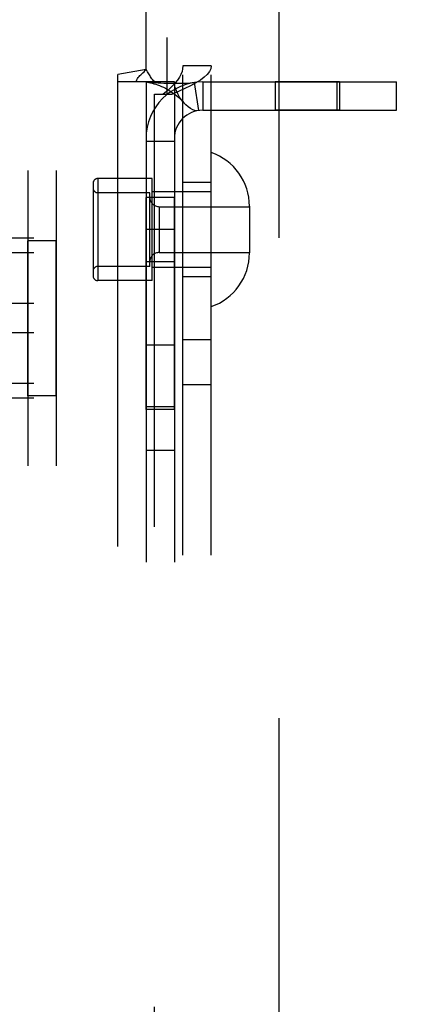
# Model space of a CAD drawing. Header units: inches. Extents: x 0 to 185, y 0 to 120.
# Tile 40 of 102: x 60.348 to 61.175, y 37.616 to 39.7. Entities that reach past the tile are written whole.
import ezdxf

# ---------------------------------------------------------------- set-up
doc = ezdxf.new("R2010")
doc.units = ezdxf.units.IN
doc.header["$LTSCALE"] = 10.163043
doc.header["$MEASUREMENT"] = 0
doc.linetypes.add('HIDDEN', pattern=[0.2, 0.1, -0.1])
doc.layers.add('02___PRT_ALL_AXES', color=7, linetype='CONTINUOUS')
doc.layers.add('DEFAULT_2', color=8, linetype='HIDDEN')

msp = doc.modelspace()

# ---------------------------------------------------------------- linework, layer by layer
at = {"layer": '02___PRT_ALL_AXES', "color": 8, "linetype": 'HIDDEN'}
for p, q in [((60.6938, 36.5339), (60.6938, 39.6019)), ((60.7538, 36.5339), (60.7538, 39.6019)), ((61.0251, 39.5679), (60.8891, 39.5679)), ((60.8891, 39.5679), (60.8891, 39.5079)), ((61.0251, 39.5679), (61.0251, 39.5079)), ((61.0251, 39.5079), (60.8891, 39.5079)), ((60.6288, 39.3634), (60.5138, 39.3634)), ((60.6288, 39.1474), (60.6288, 39.3634)), ((60.7538, 39.3554), (60.6938, 39.3554)), ((60.6758, 39.3234), (60.6158, 39.3234)), ((60.6158, 38.8749), (60.6158, 39.3234)), ((60.6758, 38.8749), (60.6758, 39.3234)), ((60.6758, 39.2554), (60.6158, 39.2554)), ((60.4258, 39.2319), (60.3658, 39.2319)), ((60.3658, 38.9039), (60.3658, 39.2319)), ((60.4258, 38.9039), (60.4258, 39.2319)), ((60.6758, 39.1874), (60.6158, 39.1874)), ((60.6288, 39.1474), (60.5138, 39.1474)), ((60.7538, 39.1554), (60.6938, 39.1554)), ((60.7538, 39.0219), (60.6938, 39.0219)), ((60.6758, 39.0109), (60.6158, 39.0109)), ((60.7538, 38.9269), (60.6938, 38.9269)), ((60.4258, 38.9039), (60.3658, 38.9039)), ((60.6758, 38.8804), (60.6158, 38.8804)), ((60.6758, 38.8749), (60.6158, 38.8749)), ((60.6758, 38.7879), (60.6158, 38.7879))]:
    msp.add_line(p, q, dxfattribs=at)
at = {"layer": 'DEFAULT_2', "color": 8, "linetype": 'HIDDEN'}
for p, q in [((60.8968, 66.6779), (60.8968, 9.7079)), ((60.6158, 39.5941), (60.6158, 40.4429)), ((58.9413, 39.6619), (60.6603, 39.6619)), ((60.6603, 39.5419), (60.6603, 39.6619)), ((58.9413, 39.6019), (60.6603, 39.6019)), ((60.7538, 39.6019), (60.6938, 39.6019)), ((60.6938, 36.5339), (60.6938, 39.6019)), ((60.7538, 36.5339), (60.7538, 39.6019)), ((60.6158, 39.5941), (60.5558, 39.5835)), ((60.5558, 36.5523), (60.5558, 39.5835)), ((60.6758, 39.5679), (60.5558, 39.5679)), ((60.6158, 39.5679), (60.6158, 36.5679)), ((60.6758, 39.5679), (60.6758, 36.5679)), ((60.718, 39.5666), (60.7269, 39.5073)), ((60.7358, 39.5679), (61.1458, 39.5679)), ((60.7358, 39.5679), (60.7358, 39.5079)), ((61.0208, 39.5079), (61.0208, 39.5679)), ((61.1458, 39.5079), (61.1458, 39.5679)), ((58.9678, 39.5419), (60.6338, 39.5419)), ((60.6338, 39.5419), (60.6709, 39.5419)), ((60.6338, 36.5939), (60.6338, 39.5419)), ((60.7358, 39.5079), (61.1458, 39.5079)), ((60.6158, 39.4429), (60.6758, 39.4429)), ((59.1758, 39.3804), (60.4258, 39.3804)), ((60.3658, 39.3804), (60.3658, 38.7554)), ((60.4258, 39.3804), (60.4258, 38.7554)), ((60.5038, 39.3534), (60.5038, 39.1574)), ((60.5138, 39.3634), (60.5138, 39.1474)), ((60.6238, 39.3334), (60.5138, 39.3334)), ((60.6238, 39.1774), (60.6238, 39.3334)), ((60.7538, 39.3354), (60.6288, 39.3354)), ((60.6438, 39.3039), (60.8348, 39.3039)), ((60.6438, 39.3039), (60.6438, 39.2069)), ((60.8348, 39.3049), (60.8348, 39.2059)), ((62.4108, 39.2375), (58.9408, 39.2375)), ((62.4108, 39.2061), (58.9408, 39.2061)), ((60.6438, 39.2069), (60.8348, 39.2069)), ((60.6238, 39.1774), (60.5138, 39.1774)), ((60.7538, 39.1754), (60.6288, 39.1754)), ((62.4108, 39.0993), (58.9408, 39.0993)), ((62.4108, 39.0366), (58.9408, 39.0366)), ((62.4108, 38.9297), (58.9408, 38.9297)), ((62.4108, 38.8984), (58.9408, 38.8984)), ((59.1758, 38.7554), (60.4258, 38.7554))]:
    msp.add_line(p, q, dxfattribs=at)
for points in [[(60.6938, 39.6019), (60.6934, 39.5959), (60.692, 39.5899), (60.6896, 39.5839), (60.6864, 39.5779), (60.6824, 39.5719), (60.6776, 39.5659), (60.6721, 39.5599), (60.666, 39.5539), (60.6594, 39.5479), (60.6524, 39.5419)], [(60.7538, 39.6019), (60.7529, 39.5959), (60.7501, 39.5899), (60.7454, 39.5839), (60.739, 39.5779), (60.7309, 39.5719), (60.7213, 39.5659), (60.7103, 39.5599), (60.6981, 39.5539), (60.6849, 39.5479), (60.6709, 39.5419)], [(60.595, 39.5679), (60.5956, 39.5703), (60.5965, 39.5726), (60.5977, 39.5751), (60.5993, 39.5774), (60.601, 39.5795), (60.6029, 39.5814), (60.6049, 39.5833)], [(60.6049, 39.5833), (60.6094, 39.5874), (60.6117, 39.5896), (60.6138, 39.5918), (60.6158, 39.5941)], [(60.6244, 39.5807), (60.6219, 39.5848), (60.6205, 39.5871), (60.619, 39.5895), (60.6174, 39.5918), (60.6158, 39.5941)], [(60.6342, 39.5679), (60.632, 39.5703), (60.6301, 39.5726), (60.6284, 39.5747), (60.627, 39.5768), (60.6256, 39.5788), (60.6244, 39.5807)], [(60.6188, 39.5673), (60.6176, 39.5675), (60.6163, 39.5677), (60.6158, 39.5679)], [(60.718, 39.5666), (60.7096, 39.5656), (60.7006, 39.5649), (60.6916, 39.5646), (60.6828, 39.5644), (60.6746, 39.5644), (60.667, 39.5645), (60.66, 39.5647), (60.6535, 39.5649), (60.6473, 39.5652), (60.6416, 39.5655), (60.6361, 39.5658), (60.6311, 39.5661), (60.6266, 39.5665), (60.6228, 39.5668), (60.6198, 39.5672), (60.6183, 39.5674)], [(60.6188, 39.5673), (60.6219, 39.5668), (60.6254, 39.5661), (60.6289, 39.5652), (60.6327, 39.5642), (60.6365, 39.5631), (60.6404, 39.5617), (60.6445, 39.5602), (60.6485, 39.5585), (60.6526, 39.5566), (60.6568, 39.5546), (60.6609, 39.5524), (60.665, 39.5499), (60.6691, 39.5473), (60.6732, 39.5445), (60.6772, 39.5415), (60.6813, 39.5382), (60.6853, 39.5347), (60.6892, 39.531), (60.6932, 39.5269), (60.6959, 39.524)], [(60.6959, 39.524), (60.6953, 39.5246), (60.691, 39.53), (60.6869, 39.536), (60.6832, 39.5424), (60.6801, 39.5491), (60.6777, 39.5558), (60.6763, 39.5621), (60.6758, 39.5679)], [(60.7269, 39.5073), (60.7234, 39.5071), (60.7194, 39.5077), (60.7148, 39.5092), (60.7099, 39.5118), (60.7049, 39.5154), (60.7, 39.5197), (60.6959, 39.524)]]:
    msp.add_lwpolyline(points, dxfattribs=at)
for centre, radius, start, end in [((60.7358, 39.4479), 0.12, 90, 180), ((60.7358, 39.4479), 0.06, 90, 180), ((60.7148, 39.3049), 0.12, 0, 71.0344), ((60.5138, 39.3534), 0.01, 90, 180), ((60.5138, 39.3434), 0.01, 180, 270), ((60.6438, 39.3239), 0.02, 180, 270), ((60.6438, 39.1869), 0.02, 90, 180), ((60.7148, 39.2059), 0.12, 288.9656, 360), ((60.5138, 39.1674), 0.01, 90, 180), ((60.5138, 39.1574), 0.01, 180, 270)]:
    msp.add_arc(centre, radius, start, end, dxfattribs=at)

doc.saveas('drawing.dxf')
